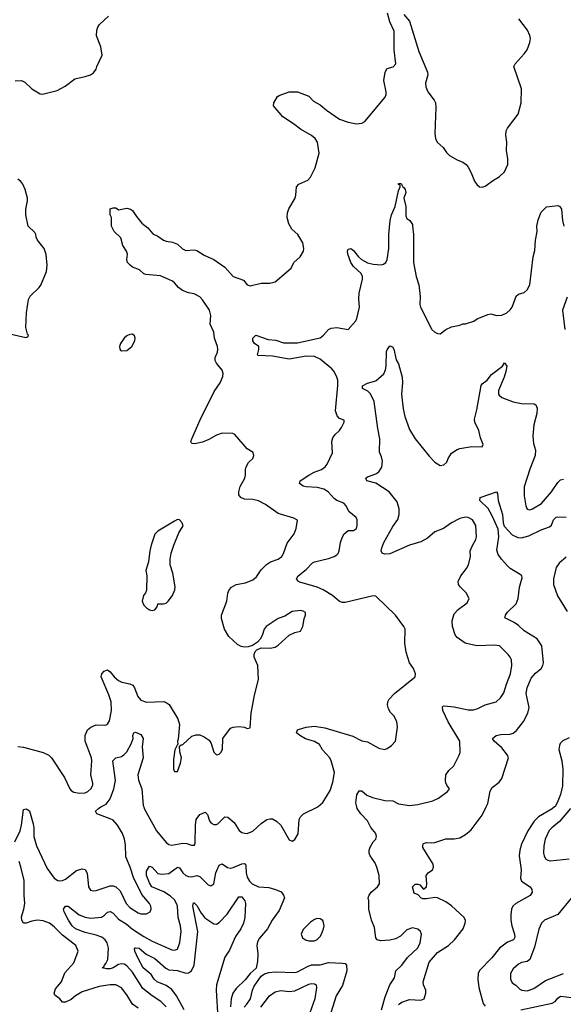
# Model space of a CAD drawing. Header units: inches. Extents: x 1839270 to 1929235, y 762242 to 910350.
# Tile 205 of 256: x 1903843 to 1907729, y 828590 to 835624. Entities that reach past the tile are written whole.
import ezdxf

# ---------------------------------------------------------------- set-up
doc = ezdxf.new("R2010")
doc.units = ezdxf.units.IN
doc.header["$MEASUREMENT"] = 0
doc.layers.add('B9802', color=7, linetype='Continuous')
doc.layers.add('B9803', color=7, linetype='Continuous')

msp = doc.modelspace()

# ---------------------------------------------------------------- linework, layer by layer
at = {"layer": 'B9802', "color": 5}
for points, elevation in [([(1903808.3, 829751.7), (1903845.3, 829830), (1903855.5, 829870), (1903870, 829981), (1903890, 829987.3), (1903912.1, 829972.1), (1903938.9, 829878.9), (1903944, 829850), (1903944.3, 829790), (1903963.1, 829723.1), (1904039.5, 829559.5), (1904090, 829490.3), (1904115.1, 829475.1), (1904130, 829471.7), (1904150, 829474.6), (1904170, 829483.6), (1904250, 829545.2), (1904290, 829556.9), (1904310, 829553.1), (1904325.8, 829525.8), (1904335.3, 829430), (1904350, 829404.9), (1904370, 829400.3), (1904390, 829404.2), (1904490, 829437.1), (1904510, 829436.3), (1904530, 829428.6), (1904560.7, 829400.7), (1904605, 829310), (1904630, 829282.2), (1904690, 829243.9), (1904710, 829236.1), (1904750, 829235.3), (1904774.5, 829250), (1904782.4, 829270), (1904780.5, 829290), (1904769.7, 829310), (1904715.4, 829375.4), (1904656.9, 829496.9), (1904633, 829570), (1904602.6, 829642.6), (1904599.2, 829730), (1904592.2, 829770), (1904577.5, 829810), (1904542.1, 829870), (1904510, 829904.7), (1904490, 829915.9), (1904393.3, 829950), (1904384, 829970), (1904406, 829990), (1904424, 830000)], 560), ([(1904729.2, 830000), (1904732.4, 829990), (1904820.8, 829830), (1904890, 829745.3), (1904910, 829731.8), (1904930, 829726.3), (1905010, 829741.8), (1905038.3, 829738.3), (1905070, 829727.2), (1905092.8, 829727.2), (1905097.7, 829742.3), (1905099.8, 829870), (1905105.4, 829910), (1905130, 829946), (1905170, 829962.8), (1905185.2, 829945.2), (1905199.9, 829899.9), (1905210, 829887), (1905230, 829874), (1905250, 829874), (1905259.5, 829880.5), (1905309.7, 829930.3), (1905330, 829926.4), (1905375.8, 829890), (1905412.3, 829832.3), (1905430, 829817.6), (1905451.5, 829811.5), (1905470, 829810.2), (1905510, 829827.5), (1905570, 829881.7), (1905610, 829910.4), (1905630, 829915.8), (1905650, 829914), (1905679.5, 829899.5), (1905710.8, 829870), (1905770, 829764.7), (1905790, 829754.8), (1905810, 829766.8), (1905833, 829807), (1905840.7, 829910), (1905849.5, 829930), (1905872.7, 829950), (1905973.3, 830000)], 560), ([(1906429.4, 828550), (1906455.9, 828644.1), (1906488.6, 828730), (1906521.9, 828778.1), (1906532.6, 828830), (1906574.5, 828870), (1906616.2, 828923.8), (1906690, 828993.7), (1906706.6, 829030), (1906715.8, 829090), (1906707.8, 829110), (1906690, 829127.8), (1906650, 829135.8), (1906610, 829122.7), (1906564.2, 829075.8), (1906530, 829058.5), (1906489, 829049), (1906423.3, 829043.3), (1906399.3, 829050), (1906390, 829064), (1906378.6, 829138.6), (1906358.7, 829190), (1906338.4, 829270), (1906338.8, 829330), (1906334.2, 829350), (1906340.4, 829370), (1906355.1, 829390), (1906401.2, 829430), (1906414.4, 829450), (1906413.7, 829510), (1906396.7, 829570), (1906382.5, 829602.5), (1906347.7, 829650), (1906341.5, 829670), (1906341.3, 829690), (1906348, 829712), (1906369.6, 829750.4), (1906389.2, 829770), (1906393.3, 829790), (1906389.6, 829810), (1906354.1, 829854.1), (1906330, 829901.7), (1906281.7, 829950), (1906254.8, 829990), (1906252.5, 830000)], 540), ([(1906550, 828588.2), (1906575.5, 828604.5), (1906630, 828623.5), (1906710, 828619.6), (1906734, 828630), (1906747.3, 828670), (1906745.6, 828690), (1906728.8, 828728.8), (1906727.9, 828750), (1906771.1, 828890), (1906830, 828959.2), (1906909.6, 829010.4), (1906951.2, 829050), (1907012.3, 829130), (1907028.4, 829170), (1907029.1, 829189.1), (1907019.4, 829210), (1906930, 829294.6), (1906890, 829322.7), (1906830, 829349.9), (1906810, 829353.7), (1906750, 829344.1), (1906724.3, 829344.3), (1906711.8, 829350), (1906692.7, 829372.7), (1906664.2, 829384.2), (1906651.2, 829430), (1906670, 829447.4), (1906690, 829448.8), (1906702.5, 829442.5), (1906730, 829413), (1906750, 829428.8), (1906754.5, 829450), (1906749.8, 829510), (1906763.5, 829530), (1906793.7, 829550), (1906800.9, 829570), (1906799.8, 829590), (1906724.8, 829710), (1906724.7, 829730), (1906730, 829739.1), (1906750, 829746.4), (1906790, 829742.6), (1906810, 829745.2), (1906890, 829772.4), (1906950, 829772.9), (1906990, 829779.3), (1907030, 829802.6), (1907070, 829835.8), (1907150, 829941.6), (1907178, 830000)], 520), ([(1907666.2, 830000), (1907650, 829985.5), (1907551, 829929), (1907520.9, 829899.1), (1907475.3, 829830), (1907430, 829733.3), (1907418.4, 829690), (1907414, 829650), (1907427.4, 829550), (1907423.5, 829490), (1907430.3, 829470), (1907493, 829430), (1907504.4, 829410), (1907506, 829390), (1907491.5, 829368.5), (1907390, 829309.1), (1907368.7, 829290), (1907359.1, 829270), (1907353.3, 829230), (1907353.5, 829190), (1907360.3, 829150), (1907379.3, 829090), (1907381.7, 829070), (1907373.4, 829050), (1907330, 829034.3), (1907271.9, 828990), (1907218.2, 828921.8), (1907130, 828831.8), (1907121.1, 828810), (1907119, 828770), (1907124.2, 828710), (1907155.8, 828595.8), (1907170, 828576.5)], 520), ([(1907781.8, 829990), (1907703.2, 829896.8), (1907648.1, 829851.9), (1907629.1, 829830.9), (1907599.8, 829770), (1907590, 829722), (1907587.6, 829670), (1907591.4, 829650), (1907601.7, 829630), (1907619, 829619), (1907635.8, 829615.8), (1907770, 829628.4)], 540), ([(1904690, 828563.5), (1904650, 828590.8), (1904610, 828657.2), (1904570, 828707.1), (1904530, 828729.8), (1904490, 828728.9), (1904410, 828716.8), (1904290, 828678.5), (1904242, 828650), (1904210, 828623.7), (1904170, 828604.2), (1904150, 828605.6), (1904129, 828629), (1904094.2, 828654.2), (1904089.8, 828670), (1904099.4, 828700.6), (1904141.2, 828750), (1904165.8, 828814.2), (1904230, 828886.5), (1904261.7, 828970), (1904244, 829010), (1904150, 829084.8), (1904090, 829144.4), (1904055.4, 829170), (1904010, 829186.9), (1903970, 829191.3), (1903930, 829185), (1903890, 829168.7), (1903870, 829169.7), (1903858.5, 829190), (1903856, 829216), (1903872.5, 829270), (1903879.3, 829310), (1903874.9, 829370), (1903875.6, 829475.6), (1903852.1, 829572.1), (1903838.4, 829610)], 560), ([(1904890, 828570.9), (1904852.1, 828610), (1904790.9, 828650), (1904723.9, 828703.9), (1904650, 828820.7), (1904610, 828866), (1904590, 828876.8), (1904570, 828879.8), (1904550, 828874.5), (1904510, 828851.2), (1904490, 828844.5), (1904463.9, 828843.9), (1904433.2, 828850), (1904443.3, 828856.7), (1904448.3, 828870), (1904459.1, 828880.9), (1904472.2, 828910), (1904476.6, 828990), (1904467.2, 829030), (1904453.2, 829050), (1904429.8, 829070), (1904390, 829084.9), (1904310, 829102.4), (1904242, 829130), (1904219, 829150), (1904191.7, 829190), (1904161.6, 829250), (1904156.9, 829270), (1904169.7, 829290), (1904190, 829291.1), (1904269.2, 829229.2), (1904310, 829212.5), (1904350, 829204.2), (1904426.9, 829213.1), (1904450, 829226.4), (1904470, 829247.1), (1904490, 829253.8), (1904510, 829240.2), (1904550, 829197.2), (1904604.6, 829164.6), (1904650, 829126.8), (1904730, 829075.1), (1904790, 829041.6), (1904930, 828979.6), (1904950, 828976.5), (1904970, 828984.4), (1904988.2, 829031.8), (1904996.8, 829110), (1904993, 829150), (1904975.4, 829210), (1904969.9, 829290), (1904964.1, 829310), (1904950, 829335.9), (1904921.7, 829361.7), (1904872.4, 829392.4), (1904788.4, 829430), (1904770, 829458.4), (1904749.1, 829510), (1904750, 829541.6), (1904770, 829578), (1904790, 829570.4), (1904830, 829523.6), (1904859.5, 829519.5), (1904910, 829524.4), (1904970, 829569.2), (1904984.6, 829564.6), (1905008.6, 829530), (1905030, 829511), (1905050, 829502.4), (1905070, 829501.7), (1905110, 829510.2), (1905130, 829504.1), (1905190, 829442.6), (1905210, 829436.4), (1905231.2, 829450), (1905245.4, 829530), (1905270, 829585.2), (1905290, 829594.4), (1905327.5, 829567.5), (1905350, 829562.6), (1905370, 829567), (1905430, 829593.7), (1905450, 829596), (1905457, 829590), (1905459.3, 829579.3), (1905460.9, 829530), (1905470, 829498), (1905484.9, 829470), (1905505.2, 829450), (1905550, 829429.2), (1905623.7, 829423.7), (1905671.3, 829411.3), (1905712.9, 829392.9), (1905730, 829370.8), (1905734.9, 829350), (1905698.7, 829261.3), (1905647.2, 829190), (1905614, 829130), (1905557.7, 829062.3), (1905543.6, 829036.4), (1905538.4, 829010), (1905544.7, 828950), (1905543.9, 828896.1), (1905532.3, 828847.7), (1905490, 828809.4), (1905455.6, 828764.4), (1905390, 828703.9), (1905367.5, 828670), (1905355.6, 828630), (1905351, 828571)], 540), ([(1905018.3, 828550), (1904963.8, 828650), (1904930, 828696.1), (1904890, 828724), (1904825.2, 828750), (1904803.7, 828770), (1904782.2, 828802.2), (1904726.3, 828850), (1904690, 828916.3), (1904666.8, 828970), (1904663.6, 828990), (1904670, 828994.6), (1904696.4, 828990), (1904747, 828947), (1904810, 828916.6), (1904887, 828847), (1904910, 828835.3), (1904971.2, 828831.2), (1905030, 828811.3), (1905050, 828814.5), (1905070, 828828.8), (1905090.7, 828870), (1905115.6, 829110), (1905081, 829290), (1905086, 829314), (1905090, 829315.8), (1905110, 829297), (1905141.3, 829241.3), (1905167.2, 829207.2), (1905230, 829165.8), (1905250, 829162.6), (1905270, 829174.9), (1905325.8, 829234.2), (1905410, 829358.4), (1905430, 829358), (1905451.3, 829330), (1905458.3, 829310), (1905452, 829210), (1905442.2, 829170), (1905423.9, 829130), (1905386.3, 829073.7), (1905343.3, 828976.7), (1905310, 828926), (1905250.1, 828729.9), (1905246.6, 828690), (1905260.1, 828490)], 520), ([(1907787.1, 829350), (1907690, 829231.1), (1907594.8, 829190), (1907573, 829170), (1907554.3, 829125.7), (1907522.7, 828997.3), (1907489.4, 828910.6), (1907470, 828896.8), (1907431.1, 828888.9), (1907410, 828876.9), (1907370, 828842.4), (1907351.6, 828810), (1907351.6, 828770), (1907362.9, 828742.9), (1907390, 828725.7), (1907418.5, 828698.5), (1907432.1, 828692.1), (1907470, 828687.2), (1907518, 828702), (1907601, 828759), (1907730, 828810.2)], 540), ([(1905447.1, 828570), (1905467.7, 828590), (1905494.1, 828630), (1905507.9, 828692.1), (1905519.6, 828720.4), (1905568.1, 828791.9), (1905592.9, 828807.1), (1905623.6, 828816.4), (1905670, 828822.2), (1905810, 828816.8), (1905830, 828822.3), (1905899.5, 828860.5), (1905930, 828871.3), (1905990, 828873), (1906050, 828887.7), (1906150, 828884), (1906170, 828880.4), (1906179.5, 828870), (1906181.8, 828830), (1906150, 828724.2), (1906105.4, 828650), (1906067.3, 828530)], 540), ([(1905565.7, 828570), (1905629.8, 828650), (1905670, 828678.4), (1905710, 828687.5), (1905770, 828682.5), (1905810, 828685.6), (1905910, 828733.9), (1905930, 828738.6), (1905950, 828737.2), (1905962, 828730), (1905964.9, 828710), (1905952.4, 828630), (1905916.1, 828530)], 520), ([(1907426.6, 828550), (1907650, 828599.2), (1907671.9, 828610), (1907690, 828634.9), (1907710, 828648.4), (1907790, 828638.6), (1907830, 828640.6), (1907882.7, 828657.3), (1907990, 828710.2), (1908030, 828720.3), (1908050, 828719.5), (1908087.8, 828707.8), (1908109.1, 828689.1), (1908135.4, 828635.4), (1908158.5, 828570)], 520)]:
    msp.add_lwpolyline(points, dxfattribs=dict(at, elevation=elevation))
at = {"layer": 'B9802', "color": 5, "elevation": 560}
msp.add_lwpolyline([(1905970, 829202), (1905950, 829196.2), (1905922.3, 829177.7), (1905870, 829124.5), (1905854, 829090), (1905864.2, 829064.2), (1905886.8, 829050), (1905910, 829043.7), (1905950, 829043.7), (1905970, 829052.7), (1905990, 829075.5), (1906000.5, 829090), (1906015.6, 829130), (1906019.5, 829150), (1906015.3, 829175.3), (1906009.5, 829189.5), (1905990, 829200.9)], close=True, dxfattribs=at)
at = {"layer": 'B9803', "color": 5}
for points, elevation in [([(1903810, 835187.6), (1903856.3, 835190), (1903878.9, 835178.9), (1903930, 835130.3), (1903990, 835094.4), (1904007, 835093), (1904110, 835117.3), (1904168.7, 835150), (1904238, 835202), (1904310, 835218), (1904350, 835231.3), (1904370, 835244.7), (1904388.7, 835270), (1904394, 835290), (1904433.2, 835370), (1904423.7, 835430), (1904392, 835510), (1904394.5, 835550), (1904400.9, 835570), (1904412.7, 835590), (1904477.2, 835650)], 620), ([(1903830, 830431.6), (1903870, 830426.3), (1904010.6, 830390), (1904050.2, 830370.2), (1904070.3, 830350), (1904162.6, 830210), (1904200.4, 830130), (1904210, 830118), (1904230, 830106.4), (1904270, 830099), (1904310, 830101.5), (1904329.8, 830110.2), (1904351.3, 830130), (1904365.1, 830154.9), (1904366.6, 830170), (1904350.8, 830230), (1904359.3, 830330), (1904356.5, 830350), (1904310.8, 830470), (1904309.8, 830510), (1904328.4, 830550), (1904351.8, 830570), (1904390, 830585.8), (1904455.9, 830584.1), (1904470, 830590.3), (1904485.7, 830614.3), (1904499.5, 830690), (1904496.3, 830750), (1904481.3, 830801.3), (1904424.4, 830930), (1904430, 830950.8), (1904446, 830970), (1904470, 830978.4), (1904490, 830965.5), (1904518.9, 830930), (1904550, 830903.6), (1904572.5, 830892.5), (1904630, 830880.2), (1904651, 830871), (1904664, 830850), (1904686.7, 830790), (1904710, 830763.6), (1904750, 830747.9), (1904872.8, 830752.8), (1904890, 830747.2), (1904912, 830732), (1904972.7, 830630), (1904984.9, 830590), (1904976.8, 830483.2), (1904971.3, 830470), (1904974, 830446), (1904970, 830446), (1904952.7, 830407.3), (1904941.4, 830338.6), (1904942.8, 830270), (1904950, 830252), (1904970, 830252), (1904992.3, 830312.3), (1904999.3, 830350), (1904987.3, 830392.7), (1904986, 830434), (1904996.4, 830443.6), (1905010, 830446), (1905073.3, 830506.7), (1905103.8, 830516.2), (1905130, 830515.8), (1905162, 830502), (1905198, 830478), (1905212.5, 830452.5), (1905230, 830391), (1905250, 830373.4), (1905270, 830378), (1905282, 830390), (1905291.6, 830410), (1905295.6, 830490), (1905350, 830562.8), (1905370, 830570.7), (1905410, 830574), (1905450.5, 830570.5), (1905470, 830560.7), (1905490, 830564.7), (1905497.6, 830670), (1905521.3, 830798.7), (1905549.3, 830910.7), (1905546, 831010), (1905518, 831070), (1905518, 831090), (1905526, 831110), (1905538.4, 831121.6), (1905570, 831137.3), (1905633.4, 831133.4), (1905670, 831142.4), (1905690, 831154.9), (1905770, 831227.3), (1905810, 831246.8), (1905850, 831256), (1905866, 831290), (1905875.5, 831344.5), (1905886, 831370), (1905885.2, 831390), (1905870, 831399.5), (1905850, 831402.9), (1905790, 831396), (1905737.6, 831362.4), (1905690, 831347), (1905605.5, 831290), (1905590.6, 831270), (1905575.8, 831224.2), (1905562, 831198), (1905543.7, 831176.3), (1905507, 831153), (1905476.5, 831143.5), (1905450, 831141.1), (1905426.1, 831146.1), (1905400.6, 831160.6), (1905338.2, 831218.2), (1905306.8, 831270), (1905286.5, 831346.5), (1905285.6, 831370), (1905322.9, 831470), (1905331.8, 831528.2), (1905340.5, 831550), (1905356.2, 831570), (1905391.6, 831588.4), (1905457.9, 831602.1), (1905510, 831622.2), (1905536.8, 831643.2), (1905570, 831693.6), (1905607.9, 831732.1), (1905636.3, 831750), (1905689.6, 831770), (1905716.4, 831790), (1905729.7, 831810), (1905754.6, 831885.4), (1905805.6, 831950), (1905818.7, 831990), (1905829, 832049), (1905802.5, 832062.5), (1905690, 832096.1), (1905600.9, 832160.9), (1905550, 832185.8), (1905510, 832196.5), (1905450, 832198.9), (1905423.1, 832210), (1905409.8, 832230), (1905408.9, 832250), (1905419.8, 832290), (1905451.5, 832350), (1905456.2, 832370), (1905456.2, 832410), (1905462.4, 832430), (1905478.9, 832461.1), (1905509.2, 832490), (1905517.2, 832510), (1905512.1, 832532.1), (1905470, 832559), (1905380.1, 832660.1), (1905367, 832667), (1905290, 832671), (1905250, 832656.1), (1905194.9, 832625.1), (1905150, 832607.1), (1905094.2, 832594.2), (1905076, 832596), (1905070, 832602), (1905066.6, 832610), (1905074, 832630), (1905133.4, 832766.6), (1905233, 832967), (1905276.9, 833030), (1905296.3, 833076.3), (1905297.1, 833097.1), (1905290, 833121.2), (1905249.6, 833170), (1905239.7, 833190), (1905241.1, 833210), (1905256.8, 833250), (1905258.8, 833270), (1905255.9, 833290), (1905234.4, 833350), (1905230, 833392.3), (1905205.2, 833450), (1905208.3, 833510), (1905199.4, 833550), (1905150, 833623.2), (1905130, 833643.2), (1905090, 833665.7), (1905050, 833673.4), (1905007.3, 833690), (1904979.3, 833710), (1904950, 833745.3), (1904935.6, 833755.6), (1904850, 833793.8), (1904744.1, 833804.1), (1904730, 833809.7), (1904698.2, 833838.2), (1904650, 833855.8), (1904631.6, 833870), (1904614, 833890), (1904609.6, 833910), (1904614, 833950), (1904606.6, 833970), (1904581, 834010), (1904566.9, 834066.9), (1904517.6, 834110), (1904499.6, 834150), (1904499, 834210), (1904489.6, 834230), (1904490, 834272), (1904510, 834281), (1904530, 834281), (1904550, 834266.8), (1904610, 834277.3), (1904636, 834270), (1904650, 834260.7), (1904677.4, 834217.4), (1904717.1, 834170), (1904758, 834138), (1904794.3, 834094.3), (1904830, 834078.9), (1904870, 834049.1), (1904890, 834041.2), (1904935.1, 834035.1), (1904970, 834020.9), (1905006.8, 833986.8), (1905030, 833974.9), (1905090, 833981.1), (1905110, 833975.3), (1905162, 833942), (1905231.5, 833911.5), (1905310, 833855.2), (1905368.5, 833788.5), (1905442.4, 833762.4), (1905470, 833730.8), (1905490, 833722.8), (1905570, 833742.8), (1905630, 833742), (1905670, 833750.7), (1905782.7, 833850), (1905803.7, 833890), (1905847.6, 833930), (1905871.5, 833970), (1905874, 833990), (1905866.9, 834030), (1905830.9, 834090), (1905788.3, 834128.3), (1905766.8, 834166.8), (1905755.3, 834210), (1905756.4, 834243.6), (1905766.3, 834273.7), (1905811.6, 834348.4), (1905817.7, 834370), (1905821.1, 834430), (1905837.6, 834450), (1905902, 834478), (1905921.8, 834498.2), (1905954.3, 834565.7), (1905983.5, 834670), (1905972.8, 834750), (1905955.5, 834775.5), (1905930, 834798), (1905850, 834843), (1905801.4, 834881.4), (1905722.9, 834930), (1905657.2, 835010), (1905659.3, 835030), (1905685.6, 835074.4), (1905697.5, 835082.5), (1905770, 835107.7), (1905830, 835107.7), (1905910, 835077.3), (1905942.4, 835042.4), (1905990, 835016.3), (1906036.7, 834976.7), (1906130, 834914), (1906190, 834892.7), (1906250, 834879.1), (1906290, 834884.9), (1906310, 834897.1), (1906455.4, 835070), (1906463.1, 835090), (1906463.1, 835110), (1906445.7, 835190), (1906455.8, 835250), (1906470, 835274.9), (1906513.1, 835286.9), (1906532.8, 835310), (1906518.9, 835410), (1906521.1, 835541.1), (1906488.3, 835610), (1906473.2, 835670)], 580), ([(1906590, 835662), (1906630, 835614), (1906697.4, 835397.4), (1906757.6, 835250), (1906760.2, 835230), (1906744.5, 835170), (1906745.3, 835145.3), (1906759.6, 835110), (1906805.5, 835050), (1906815.5, 835030), (1906818, 834998), (1906810.3, 834810.3), (1906814.9, 834774.9), (1906828.2, 834750), (1906870, 834710.8), (1906894.6, 834674.6), (1906914.6, 834654.6), (1906970, 834622), (1907010, 834607.3), (1907034.8, 834590), (1907050, 834571), (1907070.7, 834530), (1907094, 834470), (1907110, 834446.8), (1907130, 834430.7), (1907150, 834427.7), (1907170, 834434), (1907230, 834478.8), (1907270, 834501), (1907310, 834538), (1907332.3, 834590), (1907332, 834630), (1907322, 834690), (1907325.1, 834750), (1907319.1, 834799.1), (1907321.3, 834830), (1907329.8, 834850.2), (1907406, 834950), (1907426.8, 835030), (1907429.8, 835130), (1907376.4, 835290), (1907384.4, 835310), (1907450, 835380.8), (1907469.8, 835410), (1907490, 835462), (1907494.2, 835490), (1907490, 835512.3), (1907473.5, 835550), (1907411.5, 835630)], 580), ([(1903750, 833384.7), (1903886, 833354), (1903902, 833358), (1903906, 833370), (1903898, 833378), (1903885.6, 833425.6), (1903892, 833530), (1903906.3, 833626.3), (1903917, 833650), (1903982, 833710), (1903992.8, 833727.2), (1904033.6, 833826.4), (1904039.5, 833870), (1904032.3, 833947.7), (1904017.6, 833990), (1903969.6, 834050), (1903960.5, 834070), (1903958.7, 834090), (1903950, 834103.7), (1903904.5, 834150), (1903886, 834230), (1903886, 834270), (1903899.5, 834330), (1903898.4, 834350), (1903881.6, 834410), (1903864.5, 834450), (1903850, 834469.3), (1903830, 834484.5)], 620), ([(1905973.3, 830000), (1905977.8, 830002.2), (1906010, 830030.6), (1906061.5, 830118.5), (1906082, 830178), (1906092.8, 830247.2), (1906070.6, 830330), (1906060.9, 830350), (1906008.1, 830408.1), (1905985.5, 830445.5), (1905950, 830467.8), (1905886.8, 830486.8), (1905844.5, 830510), (1905820.9, 830530), (1905829.2, 830550), (1905843.3, 830556.7), (1905890.6, 830569.4), (1905950, 830576), (1906025, 830565), (1906225.7, 830505.7), (1906290, 830473.4), (1906330, 830464), (1906410, 830418.8), (1906450, 830410.7), (1906470, 830417.3), (1906501.5, 830438.5), (1906529.3, 830470.7), (1906542.7, 830570), (1906539, 830610), (1906517.2, 830650), (1906494.8, 830674.8), (1906480.1, 830700.1), (1906472.3, 830730), (1906475.1, 830750), (1906484.5, 830770), (1906522.4, 830810), (1906669.2, 830930), (1906673.2, 830950), (1906659, 830990), (1906630, 831028.7), (1906605.4, 831105.4), (1906595.1, 831170), (1906598, 831270), (1906589.2, 831290), (1906529.4, 831370), (1906390, 831506), (1906369.3, 831509.3), (1906170, 831459.8), (1906150, 831459.8), (1906130, 831467.1), (1906078.3, 831510), (1906012, 831552), (1905970, 831571.2), (1905845.5, 831605.5), (1905835.1, 831610), (1905820.9, 831630), (1905833.3, 831650), (1905890, 831695.6), (1905935.9, 831744.1), (1905950, 831751.3), (1906050, 831775.5), (1906090, 831789.2), (1906110, 831801.7), (1906118.9, 831810), (1906126.9, 831830), (1906136.3, 831890), (1906149.7, 831930), (1906162.4, 831950), (1906190, 831974), (1906230, 831976), (1906249.6, 831990), (1906254.5, 832010), (1906255.1, 832050), (1906248.3, 832068.3), (1906196.2, 832110), (1906176.9, 832150), (1906159.5, 832170), (1906110, 832189.7), (1906090, 832202.4), (1906047.3, 832250), (1906018, 832270), (1905970, 832282.2), (1905890, 832285.9), (1905870, 832292.1), (1905842.4, 832310), (1905848, 832330), (1905908.8, 832371.2), (1905947.5, 832392.5), (1906001.6, 832410), (1906027.3, 832430), (1906041, 832450), (1906078, 832530), (1906074.7, 832610), (1906082.7, 832637.3), (1906098.7, 832661.3), (1906129.4, 832690), (1906143.7, 832710), (1906162, 832750), (1906162, 832762), (1906130, 832776), (1906113.1, 832793.1), (1906101.7, 832830), (1906117.2, 833010), (1906116.1, 833050), (1906110.8, 833070), (1906091.8, 833110), (1906074.8, 833130), (1905990, 833197.9), (1905950, 833216.9), (1905890, 833221.6), (1905770, 833199.8), (1905650, 833220.5), (1905546.3, 833226.3), (1905542, 833230), (1905552.9, 833267.1), (1905553.2, 833290), (1905521.2, 833310), (1905509.6, 833330), (1905509.4, 833350), (1905530, 833370.4), (1905619, 833339), (1905674, 833334), (1905730, 833315.8), (1905830, 833315.4), (1905990, 833350.3), (1906015.6, 833370), (1906050, 833410.4), (1906070, 833421.6), (1906110, 833426), (1906190, 833411), (1906246.6, 833473.4), (1906254.3, 833490), (1906273.1, 833570), (1906267.4, 833630), (1906269.8, 833670.2), (1906294.8, 833770), (1906293.2, 833790), (1906284.1, 833810), (1906230, 833860.8), (1906210.8, 833890), (1906189.7, 833950.3), (1906186.3, 833970), (1906190, 833984.7), (1906210, 833990.3), (1906230, 833975.6), (1906264.9, 833930), (1906286.3, 833910), (1906330, 833886.2), (1906370, 833877.1), (1906428.2, 833871.8), (1906443.5, 833876.5), (1906459.5, 833890), (1906469.8, 833910.2), (1906482.6, 833990), (1906482.7, 834090), (1906491.5, 834188.5), (1906502, 834230), (1906526.2, 834290), (1906550, 834402), (1906562, 834430), (1906562, 834442), (1906550, 834448), (1906550, 834454), (1906570, 834454), (1906582, 834430), (1906590, 834426), (1906599.1, 834410), (1906603, 834390), (1906590.3, 834349.7), (1906602.7, 834290), (1906603.9, 834223.9), (1906610, 834204.7), (1906631.3, 834190), (1906650, 834162), (1906652, 834152), (1906657.4, 834090), (1906657.7, 833890), (1906676.6, 833790), (1906696.2, 833730), (1906706.3, 833646.3), (1906704, 833590), (1906707.6, 833570), (1906790, 833410.8), (1906810, 833390.8), (1906830, 833382.8), (1906850, 833381), (1906888.7, 833410), (1906930, 833430.7), (1906990, 833441), (1907010, 833450.8), (1907029, 833451), (1907090, 833471), (1907112.5, 833487.5), (1907190, 833518.8), (1907210, 833522.8), (1907250.5, 833510.5), (1907290, 833512.7), (1907326, 833530), (1907350, 833550.5), (1907363, 833570), (1907391.2, 833648.8), (1907410, 833663.8), (1907450, 833676.4), (1907470, 833695.5), (1907490, 833731), (1907512.8, 833930), (1907524.9, 833975.1), (1907529.8, 834050), (1907541.6, 834110), (1907541.1, 834150), (1907550, 834194.8), (1907569.8, 834250.2), (1907610, 834287.7), (1907690, 834297.3), (1907704.7, 834290), (1907717.3, 834270), (1907724.4, 834190), (1907733.7, 834150)], 560), ([(1907758, 833642), (1907724.4, 833550), (1907740.5, 833410)], 560), ([(1906252.5, 830000), (1906245.8, 830030), (1906254.2, 830085.8), (1906270, 830114.9), (1906290, 830114), (1906324, 830084), (1906366.3, 830066.3), (1906452.9, 830047.1), (1906510, 830044.7), (1906550, 830022.7), (1906630, 830011.3), (1906690, 830017.2), (1906795.9, 830044.1), (1906836.9, 830063.1), (1906900.9, 830110), (1906916, 830130), (1906895.4, 830155.4), (1906890, 830173.2), (1906886.5, 830190), (1906889.8, 830230), (1906910, 830260.2), (1906947.5, 830292.5), (1906985.6, 830370), (1906991.3, 830390), (1906988.7, 830470), (1906907.2, 830607.2), (1906867.3, 830690), (1906865.7, 830714.3), (1906870, 830720.7), (1906878.6, 830721.4), (1906950, 830716), (1907050, 830692.9), (1907086.6, 830693.4), (1907117.7, 830702.3), (1907170, 830730.4), (1907249.6, 830750.4), (1907281.2, 830778.8), (1907304.4, 830815.6), (1907322.5, 830877.5), (1907351.2, 830950), (1907360.9, 831010), (1907358, 831050), (1907349.5, 831070), (1907335.1, 831090), (1907273.2, 831150), (1907236.4, 831156.4), (1907110, 831150.6), (1907027, 831170), (1906969.3, 831210), (1906956, 831230), (1906936, 831290), (1906934, 831330), (1906950, 831379.1), (1906977.6, 831410), (1907040.8, 831459.2), (1907056.9, 831490), (1907035.1, 831530), (1906993.3, 831570), (1906979.8, 831590), (1906978.2, 831610), (1906996.1, 831650), (1907037.1, 831702.9), (1907051.6, 831730), (1907064.7, 831790), (1907063, 831830), (1907076.8, 831863.2), (1907104.4, 831910), (1907109.8, 831930), (1907104.4, 832010), (1907079.8, 832050), (1907050, 832067.8), (1907030, 832069.8), (1906990, 832061.8), (1906930, 832030.8), (1906871.6, 831988.4), (1906810, 831966), (1906759.5, 831920.5), (1906710, 831894), (1906630.8, 831870), (1906490, 831808.3), (1906450, 831805.1), (1906433.3, 831813.3), (1906428, 831830), (1906431.3, 831850), (1906446.2, 831890), (1906510, 832004.4), (1906545.6, 832054.4), (1906555.7, 832090), (1906556.2, 832130), (1906540.9, 832180.9), (1906484.2, 832250), (1906390, 832313.7), (1906323.6, 832330), (1906317, 832350), (1906330, 832359.5), (1906390, 832380.3), (1906410, 832393.7), (1906432.3, 832427.7), (1906436.8, 832470), (1906430, 832500.9), (1906415.4, 832535.4), (1906418.5, 832630), (1906403.6, 832703.6), (1906377, 832897), (1906351.7, 832951.7), (1906330.7, 832970.7), (1906294, 832990), (1906292.7, 833007.3), (1906330, 833027.4), (1906390, 833044.9), (1906445.6, 833094.4), (1906458.2, 833121.8), (1906463.5, 833150), (1906466.3, 833253.7), (1906470, 833266.8), (1906490, 833294.8), (1906507.3, 833287.3), (1906517.3, 833270), (1906533.4, 833193.4), (1906550, 833164.7), (1906577.7, 833070), (1906579.7, 833030), (1906572.5, 832950), (1906583.2, 832843.2), (1906595.2, 832790), (1906630, 832695.5), (1906671.3, 832630), (1906770, 832506.3), (1906810, 832463.1), (1906850, 832440.5), (1906875.1, 832444.9), (1906896.2, 832463.8), (1906906.6, 832490), (1906930, 832526.8), (1906970, 832553.4), (1906990, 832560.7), (1907074.4, 832574.4), (1907150, 832572), (1907156, 832590), (1907138, 832638), (1907126, 832690), (1907097, 832750), (1907093.6, 832770), (1907110, 832836), (1907141.4, 833010), (1907150, 833022.6), (1907185.1, 833050), (1907217, 833090), (1907295.3, 833150), (1907310, 833172), (1907324.7, 833150), (1907319.5, 833110), (1907307, 833070), (1907265.2, 832974.8), (1907264.9, 832950), (1907270, 832942.4), (1907290, 832925.5), (1907370, 832893.8), (1907430, 832882.6), (1907519.9, 832879.9), (1907533, 832873), (1907541.3, 832850), (1907539.6, 832810), (1907517.7, 832730), (1907511.7, 832651.7), (1907516.7, 832596.7), (1907530.3, 832550), (1907528.5, 832510), (1907490, 832412.8), (1907450, 832288), (1907450, 832222), (1907461.7, 832150), (1907470, 832127.3), (1907490, 832121.6), (1907510, 832128.7), (1907573, 832167), (1907644.1, 832250), (1907690, 832318), (1907710, 832338), (1907730, 832340.7)], 540), ([(1907178, 830000), (1907190, 830024.9), (1907206.4, 830113.6), (1907221.4, 830138.6), (1907270, 830176.5), (1907290, 830204), (1907337.8, 830350), (1907330.9, 830370.9), (1907290, 830422), (1907235.6, 830470), (1907222.9, 830490), (1907250, 830510.2), (1907283.4, 830516.6), (1907350, 830519.8), (1907370, 830526.3), (1907393.5, 830546.5), (1907444.6, 830610), (1907474.9, 830670), (1907485.6, 830710), (1907464.7, 830810), (1907469.9, 830850.1), (1907499.7, 830920.3), (1907530, 830955.6), (1907569.9, 830990.1), (1907583.8, 831010), (1907588.2, 831030), (1907575, 831150), (1907541.3, 831201.3), (1907450, 831259), (1907410, 831296.2), (1907378.5, 831318.5), (1907311.8, 831350), (1907316.3, 831370), (1907330, 831390.4), (1907391.9, 831450), (1907406, 831490), (1907415.9, 831570), (1907435.6, 831635.6), (1907431.8, 831650), (1907420.4, 831660.4), (1907350, 831703.1), (1907330, 831721.7), (1907286.3, 831770), (1907263.1, 831803.1), (1907254.6, 831834.6), (1907268, 831930), (1907263.7, 831983.7), (1907220.8, 832080.8), (1907192.1, 832132.1), (1907132, 832190), (1907134, 832210), (1907251.3, 832250), (1907259.9, 832239.9), (1907263.6, 832190), (1907295.1, 832090), (1907299, 832030), (1907305.7, 832005.7), (1907364.4, 831944.4), (1907404.6, 831924.6), (1907430, 831923), (1907483.8, 831936.2), (1907570, 831980.2), (1907630, 832002), (1907645.9, 832014.1), (1907659.7, 832050), (1907679.3, 832070), (1907690, 832073.6), (1907749.2, 832069.2)], 520), ([(1907750, 831785.2), (1907698.6, 831741.4), (1907679, 831710), (1907659.5, 831630), (1907660.1, 831590), (1907688.6, 831508.6), (1907756, 831396)], 520), ([(1904424, 830000), (1904460, 830020), (1904490, 830058), (1904516.5, 830130), (1904528.6, 830190), (1904509.8, 830330.2), (1904529.3, 830350), (1904570, 830360.8), (1904588.4, 830371.6), (1904610, 830393.1), (1904639.3, 830450), (1904653.3, 830490), (1904651.8, 830510), (1904659, 830530), (1904670, 830534.4), (1904710, 830516.4), (1904725.3, 830490), (1904719.4, 830430), (1904725.4, 830350), (1904686.3, 830230), (1904692, 830192), (1904715.9, 830130), (1904726, 830010), (1904729.2, 830000)], 560), ([(1907770, 830492.7), (1907727, 830473), (1907707.2, 830452.8), (1907700.9, 830439.1), (1907698, 830410), (1907717.9, 830330), (1907725.2, 830270), (1907722.8, 830150), (1907708.5, 830088.5), (1907686.4, 830030), (1907670, 830003.4), (1907666.2, 830000)], 520)]:
    msp.add_lwpolyline(points, dxfattribs=dict(at, elevation=elevation))
at = {"layer": 'B9803', "color": 5, "elevation": 620}
for points in [[(1904650, 833377.2), (1904630, 833375.1), (1904610, 833366), (1904590, 833349.2), (1904562.8, 833310), (1904556, 833290), (1904558, 833270), (1904563.5, 833263.5), (1904570, 833258), (1904610, 833261), (1904644, 833290), (1904665.2, 833330), (1904669, 833350), (1904664.7, 833364.7)], [(1904970, 832052.7), (1904950, 832042.7), (1904830, 831969.6), (1904810, 831949.3), (1904782.4, 831870), (1904773.4, 831830), (1904764.9, 831750), (1904743.8, 831690), (1904750.8, 831650), (1904750.5, 831549.5), (1904742.8, 831530), (1904728.6, 831511.4), (1904719.5, 831470), (1904730, 831440.5), (1904750, 831421.3), (1904771.8, 831408.2), (1904790, 831404.4), (1904810, 831408.2), (1904825.1, 831430), (1904830, 831450.7), (1904870, 831451.6), (1904890, 831456.9), (1904905.1, 831470), (1904935.6, 831510), (1904952.8, 831550), (1904953.6, 831573.6), (1904936.9, 831670), (1904919.6, 831730), (1904918.4, 831770), (1904926, 831814), (1904945.1, 831870), (1904981.7, 831958.3), (1905012, 832008), (1905004, 832030), (1904986, 832050)]]:
    msp.add_lwpolyline(points, close=True, dxfattribs=at)

doc.saveas('drawing.dxf')
